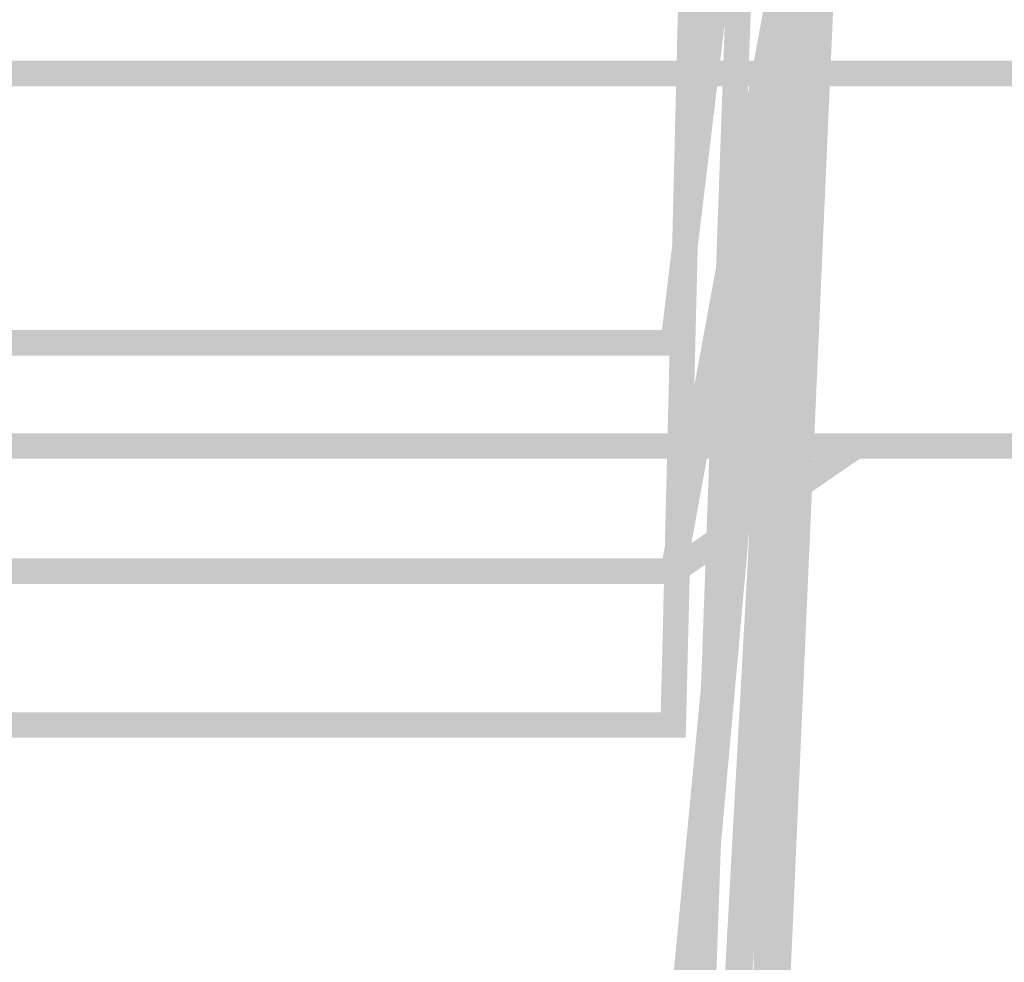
# Model space of a CAD drawing. Extents: x -2 to 113, y -136 to 16.
# Tile 174 of 256: x 45.68 to 49.65, y -82.72 to -78.92. Entities that reach past the tile are written whole.
import ezdxf

# ---------------------------------------------------------------- set-up
doc = ezdxf.new("R2010")
doc.units = 0
doc.header["$MEASUREMENT"] = 0
doc.linetypes.add('SOLID', pattern=[0])
doc.layers.get('0').update_dxf_attribs({"linetype": 'SOLID'})
for name, color, linetype in [('12', 7, 'SOLID'), ('14', 7, 'SOLID'), ('16', 7, 'SOLID'), ('4', 7, 'SOLID'), ('47', 7, 'SOLID'), ('48', 7, 'SOLID'), ('49', 7, 'SOLID'), ('50', 7, 'SOLID'), ('52', 7, 'SOLID'), ('56', 7, 'SOLID'), ('57', 7, 'SOLID'), ('6', 7, 'SOLID'), ('65', 7, 'SOLID'), ('67', 7, 'SOLID'), ('8', 7, 'SOLID')]:
    doc.layers.add(name, color=color, linetype=linetype)

msp = doc.modelspace()

# ---------------------------------------------------------------- linework, layer by layer
at = {"color": 7, "linetype": 'SOLID', "const_width": 0.1029}
msp.add_lwpolyline([(13.0178, -77.1385), (13.7531, -77.1385), (14.4884, -81.1422), (48.3119, -81.1422), (49.0472, -77.1385), (49.7825, -77.1385)], dxfattribs=at)
at = {"layer": '12', "color": 7, "linetype": 'SOLID', "const_width": 0.1029}
msp.add_lwpolyline([(13.0178, -74.1385), (13.7531, -74.1385), (14.4884, -87.4804), (48.3119, -87.4804), (49.0472, -74.1385), (49.7825, -74.1385)], dxfattribs=at)
at = {"layer": '14', "color": 7, "linetype": 'SOLID', "const_width": 0.1029}
msp.add_lwpolyline([(13.0178, -74.1385), (13.7531, -74.1385), (14.4884, -80.2231), (48.3119, -80.2231), (49.0472, -74.1385), (49.7825, -74.1385)], dxfattribs=at)
at = {"layer": '16', "color": 7, "linetype": 'SOLID', "const_width": 0.1029}
for points in [[(13.0178, -51.6385), (13.7531, -51.6385), (14.4884, -81.7617), (48.3119, -81.7617), (49.0472, -51.6385), (49.7825, -51.6385)], [(13.0178, -68.6385), (13.7531, -68.6385), (14.4884, -97.3903), (48.3119, -97.3903), (49.0472, -68.6385), (49.7825, -68.6385)]]:
    msp.add_lwpolyline(points, dxfattribs=at)
at = {"layer": '4', "color": 7, "linetype": 'SOLID', "const_width": 0.1029}
msp.add_lwpolyline([(13.0178, -79.1385), (49.7825, -79.1385)], dxfattribs=at)
at = {"layer": '47', "color": 7, "linetype": 'SOLID', "const_width": 0.1029}
for points in [[(13.0178, -65.6385), (13.7531, -65.6385), (14.4884, -86.1679), (48.3119, -86.1679), (49.0472, -65.6385), (49.7825, -65.6385)], [(13.0178, -75.6385), (13.7531, -75.6385), (14.4884, -92.3278), (48.3119, -92.3278), (49.0472, -75.6385), (49.7825, -75.6385)]]:
    msp.add_lwpolyline(points, dxfattribs=at)
at = {"layer": '48', "color": 7, "linetype": 'SOLID', "const_width": 0.1029}
msp.add_lwpolyline([(13.0178, -75.6385), (13.7531, -75.6385), (14.4884, -83.3168), (48.3119, -83.3168), (49.0472, -75.6385), (49.7825, -75.6385)], dxfattribs=at)
at = {"layer": '49', "color": 7, "linetype": 'SOLID', "const_width": 0.1029}
msp.add_lwpolyline([(13.0178, -75.6385), (13.7531, -75.6385), (14.4884, -83.8021), (48.3119, -83.8021), (49.0472, -75.6385), (49.7825, -75.6385)], dxfattribs=at)
at = {"layer": '50', "color": 7, "linetype": 'SOLID', "const_width": 0.1029}
msp.add_lwpolyline([(13.0178, -74.1385), (13.7531, -74.1385), (14.4884, -80.2231), (48.3119, -80.2231), (49.0472, -74.1385), (49.7825, -74.1385)], dxfattribs=at)
at = {"layer": '52', "color": 7, "linetype": 'SOLID', "const_width": 0.1029}
msp.add_lwpolyline([(13.0178, -80.6385), (49.7825, -80.6385)], dxfattribs=at)
at = {"layer": '56', "color": 7, "linetype": 'SOLID', "const_width": 0.1029}
msp.add_lwpolyline([(13.0178, -75.6385), (13.7531, -75.6385), (14.4884, -86.8242), (48.3119, -86.8242), (49.0472, -75.6385), (49.7825, -75.6385)], dxfattribs=at)
at = {"layer": '57', "color": 7, "linetype": 'SOLID', "const_width": 0.1029}
msp.add_lwpolyline([(13.0178, -80.6385), (49.7825, -80.6385)], dxfattribs=at)
at = {"layer": '6', "color": 7, "linetype": 'SOLID', "const_width": 0.1029}
msp.add_lwpolyline([(13.0178, -80.6385), (49.7825, -80.6385)], dxfattribs=at)
at = {"layer": '65', "color": 7, "linetype": 'SOLID', "const_width": 0.1029}
msp.add_lwpolyline([(13.0178, -79.1385), (49.7825, -79.1385)], dxfattribs=at)
at = {"layer": '67', "color": 7, "linetype": 'SOLID', "const_width": 0.1029}
msp.add_lwpolyline([(13.0178, -79.1385), (49.7825, -79.1385)], dxfattribs=at)
at = {"layer": '8', "color": 7, "linetype": 'SOLID', "const_width": 0.1029}
msp.add_lwpolyline([(13.0178, -80.6385), (13.7531, -80.6385), (14.4884, -81.1422), (48.3119, -81.1422), (49.0472, -80.6385), (49.7825, -80.6385)], dxfattribs=at)

doc.saveas('drawing.dxf')
